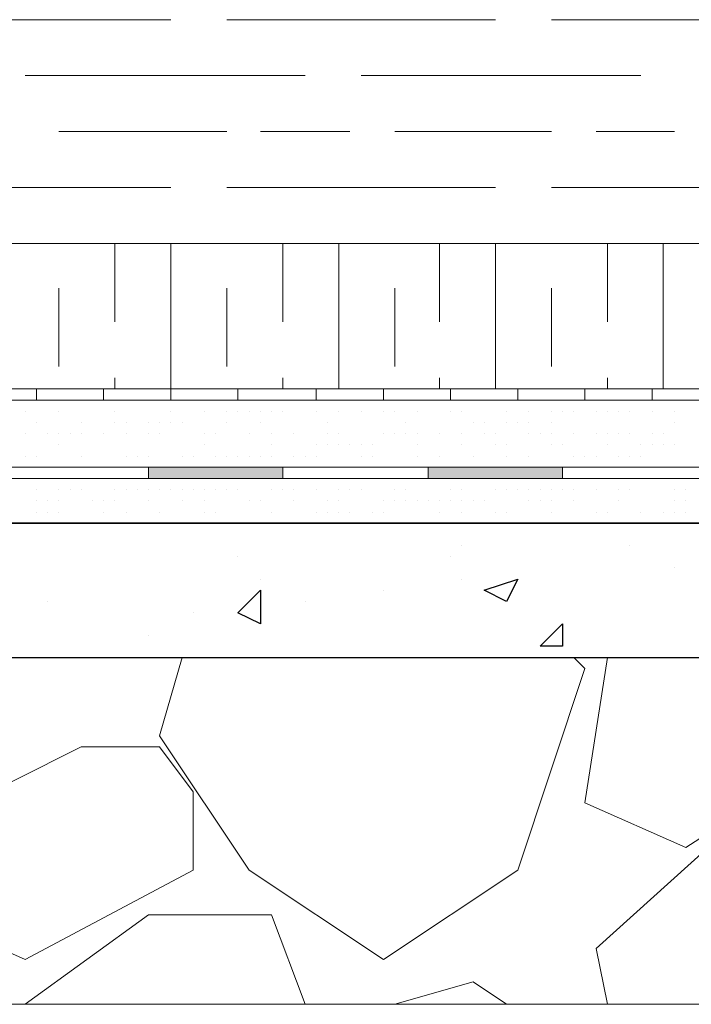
# Model space of a CAD drawing. Header units: metres. Extents: x 5.7 to 89.8, y 4 to 63.5.
# Tile 256 of 256: x 49.2 to 49.8, y 10.8 to 11.7. Entities that reach past the tile are written whole.
import ezdxf

# ---------------------------------------------------------------- set-up
doc = ezdxf.new("R2010")
doc.units = ezdxf.units.M
doc.header["$MEASUREMENT"] = 0
for name, color, linetype in [('PDF17_furn', 7, 'Continuous'), ('PDF17_hatch', 7, 'Continuous'), ('PDF17_hatch-borshi', 7, 'Continuous'), ('PDF17_Isogam', 7, 'Continuous'), ('PDF17_kaff', 7, 'Continuous')]:
    doc.layers.add(name, color=color, linetype=linetype)

msp = doc.modelspace()

# ---------------------------------------------------------------- linework, layer by layer
at = {"layer": 'PDF17_furn', "lineweight": 18}
msp.add_lwpolyline([(46.05961, 11.49644), (50.79816, 11.49644)], dxfattribs=at)
at = {"layer": 'PDF17_hatch', "lineweight": 25}
for points in [[(49.60389, 11.2364), (49.60389, 11.2364)], [(49.74836, 11.2364), (49.74836, 11.2364)], [(49.41127, 11.22677), (49.41127, 11.22677)], [(49.59426, 11.22677), (49.59426, 11.22677)], [(49.78688, 11.21714), (49.78688, 11.21714)], [(49.43053, 11.20751), (49.43053, 11.20751)], [(49.60389, 11.20751), (49.60389, 11.20751)], [(49.53647, 11.19788), (49.53647, 11.19788)], [(49.24754, 11.18824), (49.24754, 11.18824)], [(49.46905, 11.18824), (49.46905, 11.18824)], [(49.37274, 11.17861), (49.37274, 11.17861)], [(49.33422, 11.15935), (49.33422, 11.15935)], [(49.78688, 11.14009), (49.78688, 11.14009)]]:
    msp.add_lwpolyline(points, dxfattribs=at)
for points in [[(49.65205, 11.20751), (49.64242, 11.18824), (49.62315, 11.19788)], [(49.43053, 11.19788), (49.43053, 11.16898), (49.41127, 11.17861)], [(49.69057, 11.16898), (49.69057, 11.14972), (49.67131, 11.14972)]]:
    msp.add_lwpolyline(points, close=True, dxfattribs=at)
at = {"layer": 'PDF17_hatch-borshi', "lineweight": 18}
for points in [[(49.35348, 11.68907), (49.1127, 11.68907)], [(49.63278, 11.68907), (49.40164, 11.68907)], [(49.92172, 11.68907), (49.68094, 11.68907)], [(49.46905, 11.64091), (49.22827, 11.64091)], [(49.75799, 11.64091), (49.51721, 11.64091)], [(49.40164, 11.59275), (49.25717, 11.59275)], [(49.50758, 11.59275), (49.43053, 11.59275)], [(49.68094, 11.59275), (49.5461, 11.59275)], [(49.78688, 11.59275), (49.71946, 11.59275)], [(49.35348, 11.5446), (49.1127, 11.5446)], [(49.63278, 11.5446), (49.40164, 11.5446)], [(49.92172, 11.5446), (49.68094, 11.5446)], [(49.46905, 11.49644), (49.22827, 11.49644)], [(49.30532, 11.42902), (49.30532, 11.49644)], [(49.35348, 11.37124), (49.35348, 11.49644)], [(49.44979, 11.42902), (49.44979, 11.49644)], [(49.49795, 11.37124), (49.49795, 11.49644)], [(49.75799, 11.49644), (49.51721, 11.49644)], [(49.58463, 11.42902), (49.58463, 11.49644)], [(49.63278, 11.37124), (49.63278, 11.49644)], [(49.7291, 11.42902), (49.7291, 11.49644)], [(49.77725, 11.37124), (49.77725, 11.49644)], [(49.25717, 11.3905), (49.25717, 11.45792)], [(49.40164, 11.3905), (49.40164, 11.45792)], [(49.5461, 11.3905), (49.5461, 11.45792)], [(49.68094, 11.3905), (49.68094, 11.45792)], [(49.30532, 11.37124), (49.30532, 11.38087)], [(49.44979, 11.37124), (49.44979, 11.38087)], [(49.58463, 11.37124), (49.58463, 11.38087)], [(49.7291, 11.37124), (49.7291, 11.38087)], [(49.22827, 11.36161), (49.22827, 11.36161)], [(49.25717, 11.36161), (49.25717, 11.36161)], [(49.28606, 11.36161), (49.28606, 11.36161)], [(49.29569, 11.36161), (49.29569, 11.36161)], [(49.33422, 11.36161), (49.33422, 11.36161)], [(49.35348, 11.36161), (49.35348, 11.36161)], [(49.38237, 11.36161), (49.38237, 11.36161)], [(49.4209, 11.36161), (49.4209, 11.36161)], [(49.45942, 11.36161), (49.45942, 11.36161)], [(49.45942, 11.36161), (49.45942, 11.36161)], [(49.46905, 11.36161), (49.46905, 11.36161)], [(49.47868, 11.36161), (49.47868, 11.36161)], [(49.76762, 11.36161), (49.76762, 11.36161)], [(49.77725, 11.36161), (49.77725, 11.36161)], [(49.77725, 11.36161), (49.77725, 11.36161)], [(49.78688, 11.36161), (49.78688, 11.36161)], [(49.22827, 11.35197), (49.22827, 11.35197)], [(49.25717, 11.35197), (49.25717, 11.35197)], [(49.30532, 11.35197), (49.30532, 11.35197)], [(49.35348, 11.35197), (49.35348, 11.35197)], [(49.35348, 11.35197), (49.35348, 11.35197)], [(49.38237, 11.35197), (49.38237, 11.35197)], [(49.40164, 11.35197), (49.40164, 11.35197)], [(49.40164, 11.35197), (49.40164, 11.35197)], [(49.41127, 11.35197), (49.41127, 11.35197)], [(49.4209, 11.35197), (49.4209, 11.35197)], [(49.43053, 11.35197), (49.43053, 11.35197)], [(49.44016, 11.35197), (49.44016, 11.35197)], [(49.44016, 11.35197), (49.44016, 11.35197)], [(49.44979, 11.35197), (49.44979, 11.35197)], [(49.47868, 11.35197), (49.47868, 11.35197)], [(49.47868, 11.35197), (49.47868, 11.35197)], [(49.49795, 11.35197), (49.49795, 11.35197)], [(49.51721, 11.35197), (49.51721, 11.35197)], [(49.53647, 11.35197), (49.53647, 11.35197)], [(49.5461, 11.35197), (49.5461, 11.35197)], [(49.56537, 11.35197), (49.56537, 11.35197)], [(49.59426, 11.35197), (49.59426, 11.35197)], [(49.59426, 11.35197), (49.59426, 11.35197)], [(49.60389, 11.35197), (49.60389, 11.35197)], [(49.60389, 11.35197), (49.60389, 11.35197)], [(49.64242, 11.35197), (49.64242, 11.35197)], [(49.64242, 11.35197), (49.64242, 11.35197)], [(49.66168, 11.35197), (49.66168, 11.35197)], [(49.68094, 11.35197), (49.68094, 11.35197)], [(49.68094, 11.35197), (49.68094, 11.35197)], [(49.69057, 11.35197), (49.69057, 11.35197)], [(49.69057, 11.35197), (49.69057, 11.35197)], [(49.7002, 11.35197), (49.7002, 11.35197)], [(49.71946, 11.35197), (49.71946, 11.35197)], [(49.71946, 11.35197), (49.71946, 11.35197)], [(49.7291, 11.35197), (49.7291, 11.35197)], [(49.7291, 11.35197), (49.7291, 11.35197)], [(49.73873, 11.35197), (49.73873, 11.35197)], [(49.74836, 11.35197), (49.74836, 11.35197)], [(49.76762, 11.35197), (49.76762, 11.35197)], [(49.78688, 11.35197), (49.78688, 11.35197)], [(49.78688, 11.35197), (49.78688, 11.35197)], [(49.2379, 11.34234), (49.2379, 11.34234)], [(49.2379, 11.34234), (49.2379, 11.34234)], [(49.27643, 11.34234), (49.27643, 11.34234)], [(49.30532, 11.34234), (49.30532, 11.34234)], [(49.30532, 11.34234), (49.30532, 11.34234)], [(49.31495, 11.34234), (49.31495, 11.34234)], [(49.31495, 11.34234), (49.31495, 11.34234)], [(49.33422, 11.34234), (49.33422, 11.34234)], [(49.34385, 11.34234), (49.34385, 11.34234)], [(49.35348, 11.34234), (49.35348, 11.34234)], [(49.36311, 11.34234), (49.36311, 11.34234)], [(49.36311, 11.34234), (49.36311, 11.34234)], [(49.40164, 11.34234), (49.40164, 11.34234)], [(49.43053, 11.34234), (49.43053, 11.34234)], [(49.48832, 11.34234), (49.48832, 11.34234)], [(49.55573, 11.34234), (49.55573, 11.34234)], [(49.61352, 11.34234), (49.61352, 11.34234)], [(49.61352, 11.34234), (49.61352, 11.34234)], [(49.62315, 11.34234), (49.62315, 11.34234)], [(49.64242, 11.34234), (49.64242, 11.34234)], [(49.65205, 11.34234), (49.65205, 11.34234)], [(49.66168, 11.34234), (49.66168, 11.34234)], [(49.68094, 11.34234), (49.68094, 11.34234)], [(49.78688, 11.34234), (49.78688, 11.34234)], [(49.22827, 11.33271), (49.22827, 11.33271)], [(49.24754, 11.33271), (49.24754, 11.33271)], [(49.25717, 11.33271), (49.25717, 11.33271)], [(49.25717, 11.33271), (49.25717, 11.33271)], [(49.25717, 11.33271), (49.25717, 11.33271)], [(49.2668, 11.33271), (49.2668, 11.33271)], [(49.27643, 11.33271), (49.27643, 11.33271)], [(49.29569, 11.33271), (49.29569, 11.33271)], [(49.29569, 11.33271), (49.29569, 11.33271)], [(49.29569, 11.33271), (49.29569, 11.33271)], [(49.31495, 11.33271), (49.31495, 11.33271)], [(49.33422, 11.33271), (49.33422, 11.33271)], [(49.34385, 11.33271), (49.34385, 11.33271)], [(49.38237, 11.33271), (49.38237, 11.33271)], [(49.38237, 11.33271), (49.38237, 11.33271)], [(49.392, 11.33271), (49.392, 11.33271)], [(49.4209, 11.33271), (49.4209, 11.33271)], [(49.44016, 11.33271), (49.44016, 11.33271)], [(49.45942, 11.33271), (49.45942, 11.33271)], [(49.48832, 11.33271), (49.48832, 11.33271)], [(49.49795, 11.33271), (49.49795, 11.33271)], [(49.53647, 11.33271), (49.53647, 11.33271)], [(49.53647, 11.33271), (49.53647, 11.33271)], [(49.5461, 11.33271), (49.5461, 11.33271)], [(49.55573, 11.33271), (49.55573, 11.33271)], [(49.55573, 11.33271), (49.55573, 11.33271)], [(49.56537, 11.33271), (49.56537, 11.33271)], [(49.58463, 11.33271), (49.58463, 11.33271)], [(49.58463, 11.33271), (49.58463, 11.33271)], [(49.58463, 11.33271), (49.58463, 11.33271)], [(49.60389, 11.33271), (49.60389, 11.33271)], [(49.62315, 11.33271), (49.62315, 11.33271)], [(49.63278, 11.33271), (49.63278, 11.33271)], [(49.66168, 11.33271), (49.66168, 11.33271)], [(49.67131, 11.33271), (49.67131, 11.33271)], [(49.68094, 11.33271), (49.68094, 11.33271)], [(49.68094, 11.33271), (49.68094, 11.33271)], [(49.7002, 11.33271), (49.7002, 11.33271)], [(49.71946, 11.33271), (49.71946, 11.33271)], [(49.7291, 11.33271), (49.7291, 11.33271)], [(49.73873, 11.33271), (49.73873, 11.33271)], [(49.74836, 11.33271), (49.74836, 11.33271)], [(49.76762, 11.33271), (49.76762, 11.33271)], [(49.77725, 11.33271), (49.77725, 11.33271)], [(49.25717, 11.32308), (49.25717, 11.32308)], [(49.38237, 11.32308), (49.38237, 11.32308)], [(49.44016, 11.32308), (49.44016, 11.32308)], [(49.47868, 11.32308), (49.47868, 11.32308)], [(49.48832, 11.32308), (49.48832, 11.32308)], [(49.49795, 11.32308), (49.49795, 11.32308)], [(49.50758, 11.32308), (49.50758, 11.32308)], [(49.51721, 11.32308), (49.51721, 11.32308)], [(49.52684, 11.32308), (49.52684, 11.32308)], [(49.56537, 11.32308), (49.56537, 11.32308)], [(49.56537, 11.32308), (49.56537, 11.32308)], [(49.60389, 11.32308), (49.60389, 11.32308)], [(49.63278, 11.32308), (49.63278, 11.32308)], [(49.64242, 11.32308), (49.64242, 11.32308)], [(49.68094, 11.32308), (49.68094, 11.32308)], [(49.69057, 11.32308), (49.69057, 11.32308)], [(49.7291, 11.32308), (49.7291, 11.32308)], [(49.75799, 11.32308), (49.75799, 11.32308)], [(49.76762, 11.32308), (49.76762, 11.32308)], [(49.77725, 11.32308), (49.77725, 11.32308)], [(49.78688, 11.32308), (49.78688, 11.32308)], [(49.22827, 11.31345), (49.22827, 11.31345)], [(49.2379, 11.31345), (49.2379, 11.31345)], [(49.27643, 11.31345), (49.27643, 11.31345)], [(49.27643, 11.31345), (49.27643, 11.31345)], [(49.27643, 11.31345), (49.27643, 11.31345)], [(49.31495, 11.31345), (49.31495, 11.31345)], [(49.32459, 11.31345), (49.32459, 11.31345)], [(49.33422, 11.31345), (49.33422, 11.31345)], [(49.36311, 11.31345), (49.36311, 11.31345)], [(49.37274, 11.31345), (49.37274, 11.31345)], [(49.392, 11.31345), (49.392, 11.31345)], [(49.40164, 11.31345), (49.40164, 11.31345)], [(49.40164, 11.31345), (49.40164, 11.31345)], [(49.40164, 11.31345), (49.40164, 11.31345)], [(49.41127, 11.31345), (49.41127, 11.31345)], [(49.4209, 11.31345), (49.4209, 11.31345)], [(49.43053, 11.31345), (49.43053, 11.31345)], [(49.44016, 11.31345), (49.44016, 11.31345)], [(49.44016, 11.31345), (49.44016, 11.31345)], [(49.45942, 11.31345), (49.45942, 11.31345)], [(49.45942, 11.31345), (49.45942, 11.31345)], [(49.46905, 11.31345), (49.46905, 11.31345)], [(49.47868, 11.31345), (49.47868, 11.31345)], [(49.51721, 11.31345), (49.51721, 11.31345)], [(49.51721, 11.31345), (49.51721, 11.31345)], [(49.52684, 11.31345), (49.52684, 11.31345)], [(49.56537, 11.31345), (49.56537, 11.31345)], [(49.58463, 11.31345), (49.58463, 11.31345)], [(49.61352, 11.31345), (49.61352, 11.31345)], [(49.64242, 11.31345), (49.64242, 11.31345)], [(49.66168, 11.31345), (49.66168, 11.31345)], [(49.7002, 11.31345), (49.7002, 11.31345)], [(49.70983, 11.31345), (49.70983, 11.31345)], [(49.70983, 11.31345), (49.70983, 11.31345)], [(49.70983, 11.31345), (49.70983, 11.31345)], [(49.71946, 11.31345), (49.71946, 11.31345)], [(49.73873, 11.31345), (49.73873, 11.31345)], [(49.74836, 11.31345), (49.74836, 11.31345)], [(49.75799, 11.31345), (49.75799, 11.31345)], [(49.75799, 11.31345), (49.75799, 11.31345)], [(49.22827, 11.30382), (49.22827, 11.30382)], [(49.25717, 11.30382), (49.25717, 11.30382)], [(49.28606, 11.30382), (49.28606, 11.30382)], [(49.29569, 11.30382), (49.29569, 11.30382)], [(49.31495, 11.30382), (49.31495, 11.30382)], [(49.33422, 11.30382), (49.33422, 11.30382)], [(49.33422, 11.30382), (49.33422, 11.30382)], [(49.35348, 11.30382), (49.35348, 11.30382)], [(49.35348, 11.30382), (49.35348, 11.30382)], [(49.36311, 11.30382), (49.36311, 11.30382)], [(49.37274, 11.30382), (49.37274, 11.30382)], [(49.38237, 11.30382), (49.38237, 11.30382)], [(49.41127, 11.30382), (49.41127, 11.30382)], [(49.4209, 11.30382), (49.4209, 11.30382)], [(49.45942, 11.30382), (49.45942, 11.30382)], [(49.49795, 11.30382), (49.49795, 11.30382)], [(49.5461, 11.30382), (49.5461, 11.30382)], [(49.58463, 11.30382), (49.58463, 11.30382)], [(49.58463, 11.30382), (49.58463, 11.30382)], [(49.62315, 11.30382), (49.62315, 11.30382)], [(49.62315, 11.30382), (49.62315, 11.30382)], [(49.63278, 11.30382), (49.63278, 11.30382)], [(49.65205, 11.30382), (49.65205, 11.30382)], [(49.66168, 11.30382), (49.66168, 11.30382)], [(49.66168, 11.30382), (49.66168, 11.30382)], [(49.68094, 11.30382), (49.68094, 11.30382)], [(49.7002, 11.30382), (49.7002, 11.30382)], [(49.70983, 11.30382), (49.70983, 11.30382)], [(49.74836, 11.30382), (49.74836, 11.30382)], [(49.76762, 11.30382), (49.76762, 11.30382)], [(49.78688, 11.30382), (49.78688, 11.30382)], [(49.25717, 11.29419), (49.25717, 11.29419)], [(49.2668, 11.29419), (49.2668, 11.29419)], [(49.2668, 11.29419), (49.2668, 11.29419)], [(49.27643, 11.29419), (49.27643, 11.29419)], [(49.28606, 11.29419), (49.28606, 11.29419)], [(49.29569, 11.29419), (49.29569, 11.29419)], [(49.30532, 11.29419), (49.30532, 11.29419)], [(49.30532, 11.29419), (49.30532, 11.29419)], [(49.35348, 11.29419), (49.35348, 11.29419)], [(49.35348, 11.29419), (49.35348, 11.29419)], [(49.40164, 11.29419), (49.40164, 11.29419)], [(49.41127, 11.29419), (49.41127, 11.29419)], [(49.41127, 11.29419), (49.41127, 11.29419)], [(49.44979, 11.29419), (49.44979, 11.29419)], [(49.46905, 11.29419), (49.46905, 11.29419)], [(49.47868, 11.29419), (49.47868, 11.29419)], [(49.49795, 11.29419), (49.49795, 11.29419)], [(49.53647, 11.29419), (49.53647, 11.29419)], [(49.53647, 11.29419), (49.53647, 11.29419)], [(49.5461, 11.29419), (49.5461, 11.29419)], [(49.55573, 11.29419), (49.55573, 11.29419)], [(49.575, 11.29419), (49.575, 11.29419)], [(49.58463, 11.29419), (49.58463, 11.29419)], [(49.59426, 11.29419), (49.59426, 11.29419)], [(49.59426, 11.29419), (49.59426, 11.29419)], [(49.60389, 11.29419), (49.60389, 11.29419)], [(49.60389, 11.29419), (49.60389, 11.29419)], [(49.61352, 11.29419), (49.61352, 11.29419)], [(49.64242, 11.29419), (49.64242, 11.29419)], [(49.64242, 11.29419), (49.64242, 11.29419)], [(49.66168, 11.29419), (49.66168, 11.29419)], [(49.69057, 11.29419), (49.69057, 11.29419)], [(49.69057, 11.29419), (49.69057, 11.29419)], [(49.7291, 11.29419), (49.7291, 11.29419)], [(49.73873, 11.29419), (49.73873, 11.29419)], [(49.78688, 11.29419), (49.78688, 11.29419)], [(49.78688, 11.29419), (49.78688, 11.29419)], [(49.2379, 11.28456), (49.2379, 11.28456)], [(49.25717, 11.28456), (49.25717, 11.28456)], [(49.2668, 11.28456), (49.2668, 11.28456)], [(49.27643, 11.28456), (49.27643, 11.28456)], [(49.30532, 11.28456), (49.30532, 11.28456)], [(49.31495, 11.28456), (49.31495, 11.28456)], [(49.31495, 11.28456), (49.31495, 11.28456)], [(49.32459, 11.28456), (49.32459, 11.28456)], [(49.33422, 11.28456), (49.33422, 11.28456)], [(49.34385, 11.28456), (49.34385, 11.28456)], [(49.35348, 11.28456), (49.35348, 11.28456)], [(49.35348, 11.28456), (49.35348, 11.28456)], [(49.36311, 11.28456), (49.36311, 11.28456)], [(49.36311, 11.28456), (49.36311, 11.28456)], [(49.37274, 11.28456), (49.37274, 11.28456)], [(49.38237, 11.28456), (49.38237, 11.28456)], [(49.392, 11.28456), (49.392, 11.28456)], [(49.40164, 11.28456), (49.40164, 11.28456)], [(49.41127, 11.28456), (49.41127, 11.28456)], [(49.44016, 11.28456), (49.44016, 11.28456)], [(49.44979, 11.28456), (49.44979, 11.28456)], [(49.45942, 11.28456), (49.45942, 11.28456)], [(49.47868, 11.28456), (49.47868, 11.28456)], [(49.47868, 11.28456), (49.47868, 11.28456)], [(49.49795, 11.28456), (49.49795, 11.28456)], [(49.50758, 11.28456), (49.50758, 11.28456)], [(49.51721, 11.28456), (49.51721, 11.28456)], [(49.5461, 11.28456), (49.5461, 11.28456)], [(49.55573, 11.28456), (49.55573, 11.28456)], [(49.59426, 11.28456), (49.59426, 11.28456)], [(49.59426, 11.28456), (49.59426, 11.28456)], [(49.60389, 11.28456), (49.60389, 11.28456)], [(49.63278, 11.28456), (49.63278, 11.28456)], [(49.64242, 11.28456), (49.64242, 11.28456)], [(49.65205, 11.28456), (49.65205, 11.28456)], [(49.65205, 11.28456), (49.65205, 11.28456)], [(49.66168, 11.28456), (49.66168, 11.28456)], [(49.67131, 11.28456), (49.67131, 11.28456)], [(49.68094, 11.28456), (49.68094, 11.28456)], [(49.69057, 11.28456), (49.69057, 11.28456)], [(49.7002, 11.28456), (49.7002, 11.28456)], [(49.71946, 11.28456), (49.71946, 11.28456)], [(49.73873, 11.28456), (49.73873, 11.28456)], [(49.74836, 11.28456), (49.74836, 11.28456)], [(49.78688, 11.28456), (49.78688, 11.28456)], [(49.78688, 11.28456), (49.78688, 11.28456)], [(49.79651, 11.28456), (49.79651, 11.28456)], [(49.2379, 11.27492), (49.2379, 11.27492)], [(49.24754, 11.27492), (49.24754, 11.27492)], [(49.25717, 11.27492), (49.25717, 11.27492)], [(49.25717, 11.27492), (49.25717, 11.27492)], [(49.28606, 11.27492), (49.28606, 11.27492)], [(49.29569, 11.27492), (49.29569, 11.27492)], [(49.29569, 11.27492), (49.29569, 11.27492)], [(49.30532, 11.27492), (49.30532, 11.27492)], [(49.30532, 11.27492), (49.30532, 11.27492)], [(49.33422, 11.27492), (49.33422, 11.27492)], [(49.36311, 11.27492), (49.36311, 11.27492)], [(49.38237, 11.27492), (49.38237, 11.27492)], [(49.4209, 11.27492), (49.4209, 11.27492)], [(49.4209, 11.27492), (49.4209, 11.27492)], [(49.43053, 11.27492), (49.43053, 11.27492)], [(49.45942, 11.27492), (49.45942, 11.27492)], [(49.48832, 11.27492), (49.48832, 11.27492)], [(49.49795, 11.27492), (49.49795, 11.27492)], [(49.53647, 11.27492), (49.53647, 11.27492)], [(49.5461, 11.27492), (49.5461, 11.27492)], [(49.5461, 11.27492), (49.5461, 11.27492)], [(49.55573, 11.27492), (49.55573, 11.27492)], [(49.55573, 11.27492), (49.55573, 11.27492)], [(49.56537, 11.27492), (49.56537, 11.27492)], [(49.575, 11.27492), (49.575, 11.27492)], [(49.58463, 11.27492), (49.58463, 11.27492)], [(49.59426, 11.27492), (49.59426, 11.27492)], [(49.60389, 11.27492), (49.60389, 11.27492)], [(49.61352, 11.27492), (49.61352, 11.27492)], [(49.62315, 11.27492), (49.62315, 11.27492)], [(49.66168, 11.27492), (49.66168, 11.27492)], [(49.67131, 11.27492), (49.67131, 11.27492)], [(49.68094, 11.27492), (49.68094, 11.27492)], [(49.7002, 11.27492), (49.7002, 11.27492)], [(49.73873, 11.27492), (49.73873, 11.27492)], [(49.73873, 11.27492), (49.73873, 11.27492)], [(49.78688, 11.27492), (49.78688, 11.27492)], [(49.79651, 11.27492), (49.79651, 11.27492)], [(49.2379, 11.26529), (49.2379, 11.26529)], [(49.24754, 11.26529), (49.24754, 11.26529)], [(49.25717, 11.26529), (49.25717, 11.26529)], [(49.29569, 11.26529), (49.29569, 11.26529)], [(49.31495, 11.26529), (49.31495, 11.26529)], [(49.34385, 11.26529), (49.34385, 11.26529)], [(49.38237, 11.26529), (49.38237, 11.26529)], [(49.392, 11.26529), (49.392, 11.26529)], [(49.44016, 11.26529), (49.44016, 11.26529)], [(49.44016, 11.26529), (49.44016, 11.26529)], [(49.47868, 11.26529), (49.47868, 11.26529)], [(49.48832, 11.26529), (49.48832, 11.26529)], [(49.49795, 11.26529), (49.49795, 11.26529)], [(49.50758, 11.26529), (49.50758, 11.26529)], [(49.52684, 11.26529), (49.52684, 11.26529)], [(49.53647, 11.26529), (49.53647, 11.26529)], [(49.58463, 11.26529), (49.58463, 11.26529)], [(49.60389, 11.26529), (49.60389, 11.26529)], [(49.63278, 11.26529), (49.63278, 11.26529)], [(49.64242, 11.26529), (49.64242, 11.26529)], [(49.68094, 11.26529), (49.68094, 11.26529)], [(49.68094, 11.26529), (49.68094, 11.26529)], [(49.71946, 11.26529), (49.71946, 11.26529)], [(49.7291, 11.26529), (49.7291, 11.26529)], [(49.75799, 11.26529), (49.75799, 11.26529)], [(49.77725, 11.26529), (49.77725, 11.26529)], [(49.77725, 11.26529), (49.77725, 11.26529)], [(49.78688, 11.26529), (49.78688, 11.26529)], [(49.79651, 11.26529), (49.79651, 11.26529)], [(49.31495, 11.25566), (49.31495, 11.25566)], [(49.35348, 11.25566), (49.35348, 11.25566)], [(49.40164, 11.25566), (49.40164, 11.25566)], [(49.44016, 11.25566), (49.44016, 11.25566)], [(49.44016, 11.25566), (49.44016, 11.25566)], [(49.45942, 11.25566), (49.45942, 11.25566)], [(49.46905, 11.25566), (49.46905, 11.25566)], [(49.47868, 11.25566), (49.47868, 11.25566)], [(49.50758, 11.25566), (49.50758, 11.25566)], [(49.51721, 11.25566), (49.51721, 11.25566)], [(49.56537, 11.25566), (49.56537, 11.25566)], [(49.56537, 11.25566), (49.56537, 11.25566)], [(49.62315, 11.25566), (49.62315, 11.25566)], [(49.63278, 11.25566), (49.63278, 11.25566)], [(49.69057, 11.25566), (49.69057, 11.25566)], [(49.74836, 11.25566), (49.74836, 11.25566)], [(49.74836, 11.25566), (49.74836, 11.25566)], [(49.76762, 11.25566), (49.76762, 11.25566)], [(49.36311, 11.14009), (49.34385, 11.07267), (49.4209, 10.9571), (49.53647, 10.88005), (49.65205, 10.9571), (49.70983, 11.13046), (49.7002, 11.14009)], [(49.96988, 11.14009), (49.93135, 11.06304), (49.79651, 10.97636), (49.70983, 11.01488), (49.7291, 11.14009)], [(49.7291, 10.84152), (49.71946, 10.88968), (49.81578, 10.97636), (49.94098, 11.02451), (49.96024, 10.99562), (49.95061, 10.90894), (49.87356, 10.84152)], [(49.22827, 10.84152), (49.33422, 10.91857), (49.44016, 10.91857), (49.46905, 10.84152)], [(49.5461, 10.84152), (49.61352, 10.86078), (49.64242, 10.84152)]]:
    msp.add_lwpolyline(points, dxfattribs=at)
msp.add_lwpolyline([(49.34385, 11.06304), (49.27643, 11.06304), (49.16086, 11.00525), (49.14159, 10.91857), (49.22827, 10.88005), (49.37274, 10.9571), (49.37274, 11.02451)], close=True, dxfattribs=at)
at = {"layer": 'PDF17_Isogam', "lineweight": 13}
for points in [[(54.0535, 11.29419), (45.99219, 11.29419), (45.95367, 11.31345), (45.9344, 11.35197), (45.9344, 11.5157), (45.94403, 11.5157), (45.94403, 11.35197), (45.9633, 11.32308), (45.99219, 11.30382), (54.0535, 11.30382)], [(49.33422, 11.30382), (49.33422, 11.29419)], [(49.44979, 11.30382), (49.44979, 11.29419)], [(49.575, 11.30382), (49.575, 11.29419)], [(49.69057, 11.30382), (49.69057, 11.29419)]]:
    msp.add_lwpolyline(points, dxfattribs=at)
at = {"layer": 'PDF17_Isogam', "transparency": 33554559}
for points in [[(49.33422, 11.29419), (49.44979, 11.29419), (49.33422, 11.30382)], [(49.44979, 11.29419), (49.33422, 11.30382), (49.44979, 11.30382)], [(49.575, 11.29419), (49.69057, 11.29419), (49.575, 11.30382)], [(49.69057, 11.29419), (49.575, 11.30382), (49.69057, 11.30382)]]:
    msp.add_solid(points, dxfattribs=at)
at = {"layer": 'PDF17_kaff', "lineweight": 20}
for points in [[(54.11129, 11.37124), (46.01145, 11.37124)], [(49.2379, 11.37124), (49.2379, 11.36161)], [(49.29569, 11.37124), (49.29569, 11.36161)], [(49.35348, 11.37124), (49.35348, 11.36161)], [(49.41127, 11.37124), (49.41127, 11.36161)], [(49.47868, 11.37124), (49.47868, 11.36161)], [(49.53647, 11.37124), (49.53647, 11.36161)], [(49.59426, 11.37124), (49.59426, 11.36161)], [(49.65205, 11.37124), (49.65205, 11.36161)], [(49.70983, 11.37124), (49.70983, 11.36161)], [(49.76762, 11.37124), (49.76762, 11.36161)], [(54.74695, 11.36161), (54.11129, 11.36161), (46.01145, 11.36161)], [(43.85406, 10.84152), (54.44838, 10.84152)]]:
    msp.add_lwpolyline(points, dxfattribs=at)
at = {"layer": 'PDF17_kaff', "lineweight": 30}
msp.add_lwpolyline([(54.07277, 11.25566), (43.43992, 11.25566)], close=True, dxfattribs=at)
msp.add_lwpolyline([(43.43992, 11.14009), (53.95719, 11.14009), (53.95719, 10.9571), (54.44838, 10.9571)], dxfattribs=at)

doc.saveas('drawing.dxf')
